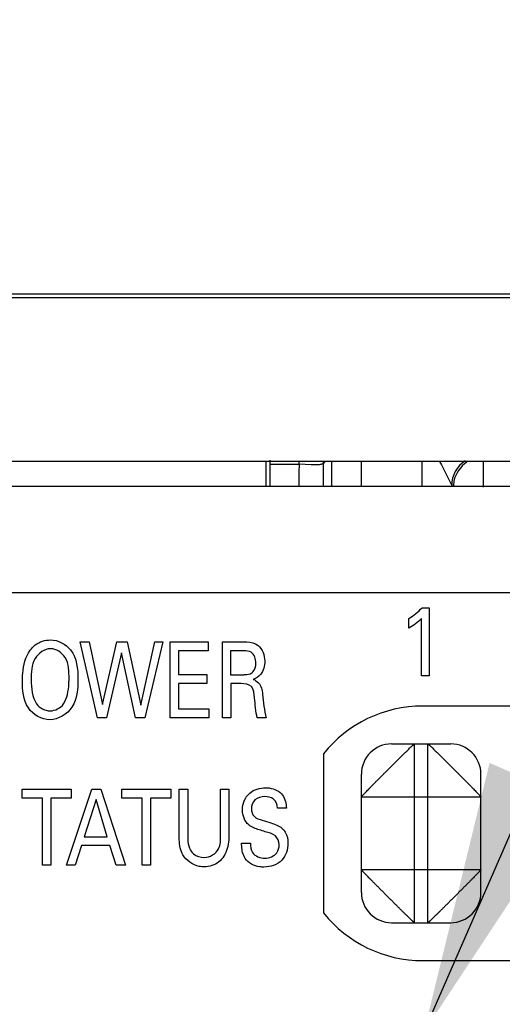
# Model space of a CAD drawing. Header units: inches. Extents: x 0 to 34, y 0 to 22.
# Tile 84 of 111: x 14.989 to 15.307, y 19.412 to 20.062. Entities that reach past the tile are written whole.
import ezdxf

# ---------------------------------------------------------------- set-up
doc = ezdxf.new("R2010")
doc.units = ezdxf.units.IN
doc.header["$LTSCALE"] = 1.87
doc.header["$MEASUREMENT"] = 0
doc.layers.get('0').update_dxf_attribs({"linetype": 'CONTINUOUS'})
for name, color, linetype in [('02___PRT_ALL_AXES', 7, 'CONTINUOUS'), ('ARTWORK', 7, 'CONTINUOUS'), ('DETAIL', 7, 'CONTINUOUS')]:
    doc.layers.add(name, color=color, linetype=linetype)
doc.styles.get("Standard").update_dxf_attribs({"font": 'txt', "width": 0.8})
doc.dimstyles.get("Standard").update_dxf_attribs({"dimtxt": 0.125, "dimasz": 0.18, "dimexe": 0.125, "dimexo": 0.0625, "dimgap": 0.09, "dimtad": 0, "dimtih": 1, "dimtoh": 1, "dimdec": 3, "dimzin": 4, "dimdsep": 46, "dimtxsty": 'STANDARD', "dimblk": '_FILLED', "dimblk1": '_FILLED', "dimblk2": '_FILLED', "dimcen": 0.09, "dimadec": 0, "dimazin": 0, "dimtol": 1, "dimtp": 0.01, "dimtm": 0.01, "dimtfac": 1, "dimtdec": 3, "dimtofl": 0, "dimtmove": 0, "dimatfit": 3, "dimldrblk": '_FILLED', "dimfxl": 1, "dimtolj": 1, "dimtzin": 4, "dimarcsym": 0})

# ---------------------------------------------------------------- blocks, each defined once
blk = doc.blocks.new('_FILLED')
at = {"color": 0, "linetype": 'BYBLOCK'}
blk.add_solid([(0, 0), (-1, 0.1736), (-1, -0.1736)], dxfattribs=at)

msp = doc.modelspace()

# ---------------------------------------------------------------- linework, layer by layer
at = {"color": 7, "linetype": 'CONTINUOUS'}
for p, q in [((14.80655, 19.88076), (17.66669, 19.88076)), ((14.81084, 19.87817), (17.64084, 19.87817)), ((14.81084, 19.77017), (17.64084, 19.77017)), ((15.17342, 19.76834), (15.17332, 19.77017)), ((15.1813, 19.76778), (15.17344, 19.76834)), ((15.19058, 19.77017), (15.18936, 19.76895)), ((15.18936, 19.75366), (15.18936, 19.76895)), ((15.19463, 19.77017), (15.19463, 19.75366)), ((15.21431, 19.77017), (15.21431, 19.75366)), ((15.25437, 19.77017), (15.25437, 19.75366)), ((15.26603, 19.77014), (15.26723, 19.76774)), ((15.29477, 19.77017), (15.29477, 19.75306)), ((15.26723, 19.76774), (15.27405, 19.7541)), ((15.23438, 19.58366), (15.27338, 19.58366)), ((15.24938, 19.46566), (15.24938, 19.58366)), ((15.25838, 19.46566), (15.25838, 19.58366)), ((15.21438, 19.48566), (15.21438, 19.56366)), ((15.29338, 19.48566), (15.29338, 19.56366)), ((15.21438, 19.54866), (15.29338, 19.54866)), ((15.21438, 19.50066), (15.29338, 19.50066)), ((15.23438, 19.46566), (15.27338, 19.46566))]:
    msp.add_line(p, q, dxfattribs=at)
at = {"color": 3, "linetype": 'CONTINUOUS'}
for p, q in [((15.15144, 19.75366), (15.15144, 19.77017)), ((14.5722, 19.75366), (17.62284, 19.75366)), ((14.5022, 19.68366), (17.69284, 19.68366))]:
    msp.add_line(p, q, dxfattribs=at)
at = {"color": 7, "linetype": 'CONTINUOUS'}
for centre, radius, start, end in [((12.71474, 19.77121), 2.45871, 359.59108, 359.9332), ((15.16971, 19.76895), 0.01966, 0.01582, 3.58585), ((15.29373, 19.7541), 0.01968, 123.6369, 179.98583), ((15.29486, 19.75303), 0.01977, 168.11664, 178.91917), ((15.23438, 19.56366), 0.02, 90, 180), ((15.27338, 19.56366), 0.02, 0, 90), ((15.23438, 19.48566), 0.02, 180, 270), ((15.27338, 19.48566), 0.02, 270, 360)]:
    msp.add_arc(centre, radius, start, end, dxfattribs=at)
for points, knots in [([(15.18715, 19.768), (15.18676, 19.76795), (15.18482, 19.76775), (15.18286, 19.76774), (15.1813, 19.76778)], [0, 0, 0, 0, 0.200443, 1, 1, 1, 1]), ([(15.18936, 19.76895), (15.18933, 19.76868), (15.18845, 19.76817), (15.1877, 19.76808), (15.18715, 19.768)], [0, 0, 0, 0, 0.33111, 1, 1, 1, 1]), ([(15.21438, 19.54866), (15.21438, 19.54867), (15.21439, 19.54869), (15.21441, 19.54874), (15.21447, 19.54882), (15.21458, 19.54895), (15.21472, 19.54911), (15.21491, 19.54931), (15.21514, 19.54955), (15.2154, 19.54983), (15.21571, 19.55015), (15.21605, 19.5505), (15.21658, 19.55105), (15.21734, 19.55183), (15.21834, 19.55286), (15.21948, 19.55403), (15.22072, 19.55533), (15.22182, 19.55648), (15.22276, 19.55745), (15.22376, 19.55845), (15.22506, 19.55974), (15.22639, 19.56105), (15.22747, 19.56213), (15.22858, 19.56325), (15.22998, 19.56467), (15.23166, 19.56638), (15.23337, 19.56807), (15.23479, 19.56947), (15.23591, 19.57057), (15.237, 19.57165), (15.23831, 19.57298), (15.23984, 19.57452), (15.24131, 19.57597), (15.24271, 19.57733), (15.24401, 19.57857), (15.24517, 19.5797), (15.24621, 19.58071), (15.24699, 19.58146), (15.24754, 19.58199), (15.2479, 19.58234), (15.24822, 19.58264), (15.2485, 19.58291), (15.24875, 19.58313), (15.24893, 19.5833), (15.24906, 19.5834), (15.24913, 19.58347), (15.2492, 19.58353), (15.24926, 19.58358), (15.2493, 19.58361), (15.24934, 19.58364), (15.24936, 19.58365), (15.24937, 19.58366), (15.24938, 19.58366), (15.24938, 19.58366)], [0, 0, 0, 0, 0.0005, 0.001227, 0.00344, 0.006721, 0.011104, 0.016612, 0.023263, 0.031051, 0.039954, 0.04995, 0.061015, 0.086265, 0.115499, 0.148498, 0.184987, 0.22447, 0.245161, 0.266398, 0.31034, 0.356022, 0.379434, 0.403171, 0.451362, 0.500066, 0.548763, 0.596946, 0.620689, 0.644115, 0.689843, 0.733814, 0.775713, 0.815119, 0.851537, 0.88451, 0.913757, 0.939043, 0.950135, 0.960167, 0.969121, 0.97698, 0.983726, 0.989339, 0.991713, 0.993795, 0.995582, 0.997071, 0.998259, 0.999143, 0.999722, 0.999898, 1, 1, 1, 1]), ([(15.25838, 19.58366), (15.25839, 19.58366), (15.25841, 19.58366), (15.25846, 19.58363), (15.25854, 19.58357), (15.25867, 19.58346), (15.25883, 19.58332), (15.25903, 19.58313), (15.25927, 19.58291), (15.25955, 19.58264), (15.25987, 19.58234), (15.26022, 19.58199), (15.26077, 19.58146), (15.26155, 19.58071), (15.26258, 19.5797), (15.26375, 19.57857), (15.26505, 19.57733), (15.2662, 19.57622), (15.26716, 19.57528), (15.26817, 19.57428), (15.26946, 19.57298), (15.27077, 19.57165), (15.27185, 19.57057), (15.27297, 19.56946), (15.27439, 19.56807), (15.2761, 19.56638), (15.27779, 19.56467), (15.27918, 19.56325), (15.28029, 19.56213), (15.28137, 19.56105), (15.2827, 19.55973), (15.28424, 19.5582), (15.28569, 19.55673), (15.28704, 19.55533), (15.28829, 19.55404), (15.28942, 19.55287), (15.29043, 19.55183), (15.29118, 19.55106), (15.29171, 19.5505), (15.29206, 19.55014), (15.29236, 19.54982), (15.29263, 19.54954), (15.29285, 19.54929), (15.29301, 19.54911), (15.29312, 19.54899), (15.29319, 19.54891), (15.29325, 19.54884), (15.29329, 19.54878), (15.29333, 19.54874), (15.29336, 19.5487), (15.29337, 19.54868), (15.29338, 19.54867), (15.29338, 19.54866), (15.29338, 19.54866)], [0, 0, 0, 0, 0.0005, 0.001227, 0.00344, 0.006721, 0.011104, 0.016612, 0.023263, 0.031051, 0.039954, 0.04995, 0.061015, 0.086265, 0.115499, 0.148498, 0.184987, 0.22447, 0.245161, 0.266398, 0.31034, 0.356022, 0.379434, 0.403171, 0.451362, 0.500066, 0.548763, 0.596946, 0.620689, 0.644115, 0.689843, 0.733814, 0.775713, 0.815119, 0.851537, 0.88451, 0.913757, 0.939043, 0.950135, 0.960167, 0.969121, 0.97698, 0.983726, 0.989339, 0.991713, 0.993795, 0.995582, 0.997071, 0.998259, 0.999143, 0.999722, 0.999898, 1, 1, 1, 1]), ([(15.24938, 19.46566), (15.24938, 19.46566), (15.24937, 19.46566), (15.24936, 19.46567), (15.24934, 19.46569), (15.2493, 19.46571), (15.24926, 19.46575), (15.2492, 19.46579), (15.24913, 19.46585), (15.24906, 19.46592), (15.24893, 19.46603), (15.24875, 19.46619), (15.2485, 19.46642), (15.24822, 19.46668), (15.2479, 19.46699), (15.24754, 19.46733), (15.24699, 19.46786), (15.24621, 19.46861), (15.24517, 19.46962), (15.24401, 19.47075), (15.24271, 19.472), (15.24131, 19.47335), (15.23984, 19.4748), (15.23831, 19.47634), (15.237, 19.47767), (15.23591, 19.47875), (15.23479, 19.47986), (15.23337, 19.48125), (15.23166, 19.48294), (15.22998, 19.48465), (15.22858, 19.48607), (15.22747, 19.48719), (15.22639, 19.48828), (15.22506, 19.48959), (15.22376, 19.49087), (15.22276, 19.49188), (15.22182, 19.49284), (15.22072, 19.49399), (15.21948, 19.49529), (15.21834, 19.49646), (15.21734, 19.4975), (15.21658, 19.49827), (15.21605, 19.49882), (15.21571, 19.49918), (15.2154, 19.4995), (15.21514, 19.49977), (15.21491, 19.50001), (15.21472, 19.50021), (15.21458, 19.50038), (15.21447, 19.5005), (15.21441, 19.50058), (15.21439, 19.50063), (15.21438, 19.50065), (15.21438, 19.50066)], [0, 0, 0, 0, 0.000102, 0.000278, 0.000857, 0.001741, 0.002929, 0.004418, 0.006205, 0.008287, 0.010661, 0.016274, 0.02302, 0.030879, 0.039833, 0.049865, 0.060957, 0.086243, 0.11549, 0.148463, 0.184881, 0.224287, 0.266186, 0.310157, 0.355885, 0.379311, 0.403054, 0.451237, 0.499934, 0.548638, 0.596829, 0.620566, 0.643978, 0.68966, 0.733602, 0.754839, 0.77553, 0.815013, 0.851502, 0.884501, 0.913735, 0.938985, 0.95005, 0.960046, 0.968949, 0.976737, 0.983388, 0.988896, 0.993279, 0.99656, 0.998773, 0.9995, 1, 1, 1, 1]), ([(15.29338, 19.50066), (15.29338, 19.50065), (15.29338, 19.50063), (15.29335, 19.50058), (15.29329, 19.5005), (15.29318, 19.50038), (15.29304, 19.50021), (15.29285, 19.50001), (15.29263, 19.49977), (15.29236, 19.4995), (15.29206, 19.49918), (15.29171, 19.49882), (15.29118, 19.49827), (15.29043, 19.4975), (15.28942, 19.49646), (15.28829, 19.49529), (15.28704, 19.49399), (15.28594, 19.49284), (15.285, 19.49188), (15.284, 19.49087), (15.2827, 19.48959), (15.28137, 19.48828), (15.28029, 19.48719), (15.27918, 19.48607), (15.27779, 19.48465), (15.2761, 19.48294), (15.27439, 19.48125), (15.27297, 19.47986), (15.27185, 19.47875), (15.27076, 19.47767), (15.26945, 19.47634), (15.26792, 19.4748), (15.26645, 19.47335), (15.26505, 19.472), (15.26376, 19.47075), (15.26259, 19.46962), (15.26155, 19.46861), (15.26077, 19.46786), (15.26022, 19.46733), (15.25986, 19.46699), (15.25954, 19.46668), (15.25926, 19.46642), (15.25901, 19.46619), (15.25883, 19.46603), (15.25871, 19.46592), (15.25863, 19.46585), (15.25856, 19.46579), (15.2585, 19.46575), (15.25846, 19.46571), (15.25842, 19.46569), (15.2584, 19.46567), (15.25839, 19.46566), (15.25838, 19.46566), (15.25838, 19.46566)], [0, 0, 0, 0, 0.0005, 0.001227, 0.00344, 0.006721, 0.011104, 0.016612, 0.023263, 0.031051, 0.039954, 0.04995, 0.061015, 0.086265, 0.115499, 0.148498, 0.184987, 0.22447, 0.245161, 0.266398, 0.31034, 0.356022, 0.379434, 0.403171, 0.451362, 0.500066, 0.548763, 0.596946, 0.620689, 0.644115, 0.689843, 0.733814, 0.775713, 0.815119, 0.851537, 0.88451, 0.913757, 0.939043, 0.950135, 0.960167, 0.969121, 0.97698, 0.983726, 0.989339, 0.991713, 0.993795, 0.995582, 0.997071, 0.998259, 0.999143, 0.999722, 0.999898, 1, 1, 1, 1])]:
    msp.add_open_spline(points, degree=3, knots=knots, dxfattribs=at)
msp.add_open_spline([(15.28401, 19.76954), (15.27981, 19.76679), (15.27655, 19.76201), (15.27551, 19.7571)], degree=3, dxfattribs=at)
at = {"layer": '02___PRT_ALL_AXES', "color": 7, "linetype": 'CONTINUOUS'}
for p, q in [((15.15388, 19.77097), (15.15388, 19.75366)), ((15.15388, 19.76834), (15.17344, 19.76834))]:
    msp.add_line(p, q, dxfattribs=at)
at = {"layer": '02___PRT_ALL_AXES', "color": 3, "linetype": 'CONTINUOUS'}
for p, q in [((15.55277, 19.60866), (15.25491, 19.60866)), ((15.18934, 19.57716), (15.18934, 19.47216)), ((15.25491, 19.44066), (15.55277, 19.44066))]:
    msp.add_line(p, q, dxfattribs=at)
for start, end in [(90, 141.31781), (218.68219, 270)]:
    msp.add_arc((15.25491, 19.52466), 0.084, start, end, dxfattribs=at)
at = {"layer": 'ARTWORK', "color": 40, "linetype": 'CONTINUOUS'}
for p, q in [((15.25449, 19.67347), (15.25911, 19.67347)), ((15.25911, 19.67347), (15.25911, 19.62866)), ((15.24581, 19.65994), (15.24581, 19.66642)), ((15.25414, 19.62866), (15.25414, 19.66642)), ((15.04016, 19.60077), (15.02878, 19.65096)), ((15.02878, 19.65096), (15.03472, 19.65096)), ((15.03472, 19.65096), (15.04338, 19.60966)), ((15.04338, 19.60966), (15.05293, 19.65096)), ((15.05293, 19.65096), (15.05981, 19.65096)), ((15.05981, 19.65096), (15.06887, 19.60932)), ((15.06887, 19.60932), (15.07797, 19.65096)), ((15.08341, 19.65096), (15.07153, 19.60077)), ((15.07797, 19.65096), (15.08341, 19.65096)), ((15.08811, 19.60077), (15.08811, 19.65096)), ((15.08811, 19.65096), (15.11326, 19.65096)), ((15.11326, 19.65096), (15.11326, 19.64504)), ((15.12261, 19.60077), (15.12261, 19.65096)), ((15.12261, 19.65096), (15.13693, 19.65096)), ((15.09366, 19.64504), (15.09366, 19.62941)), ((15.11326, 19.64504), (15.09366, 19.64504)), ((15.128, 19.64511), (15.128, 19.62934)), ((15.13677, 19.64511), (15.128, 19.64511)), ((15.0561, 19.64365), (15.04615, 19.60077)), ((15.06537, 19.60077), (15.0561, 19.64365)), ((15.09366, 19.62941), (15.11232, 19.62941)), ((15.11232, 19.62941), (15.11232, 19.62357)), ((15.128, 19.62934), (15.13677, 19.62934)), ((15.25911, 19.62866), (15.25414, 19.62866)), ((15.09366, 19.62357), (15.09366, 19.60688)), ((15.11232, 19.62357), (15.09366, 19.62357)), ((15.12811, 19.62342), (15.12811, 19.60077)), ((15.1351, 19.62342), (15.12811, 19.62342)), ((15.09366, 19.60688), (15.11371, 19.60688)), ((15.11371, 19.60688), (15.11371, 19.60077)), ((15.04615, 19.60077), (15.04016, 19.60077)), ((15.07153, 19.60077), (15.06537, 19.60077)), ((15.11371, 19.60077), (15.08811, 19.60077)), ((15.12811, 19.60077), (15.12261, 19.60077)), ((15.15165, 19.60077), (15.14571, 19.60077)), ((14.9905, 19.54782), (14.9905, 19.55374)), ((14.9905, 19.55374), (15.02287, 19.55374)), ((15.01962, 19.50354), (15.0365, 19.55374)), ((15.02287, 19.55374), (15.02287, 19.54782)), ((15.0365, 19.55374), (15.04244, 19.55374)), ((15.04244, 19.55374), (15.05865, 19.50354)), ((15.05623, 19.54782), (15.05623, 19.55374)), ((15.05623, 19.55374), (15.08859, 19.55374)), ((15.08859, 19.55374), (15.08859, 19.54782)), ((15.09416, 19.52315), (15.09416, 19.55374)), ((15.09416, 19.55374), (15.09972, 19.55374)), ((15.09972, 19.55374), (15.09972, 19.52266)), ((15.12149, 19.52294), (15.12149, 19.55374)), ((15.12149, 19.55374), (15.12687, 19.55374)), ((15.12687, 19.55374), (15.12687, 19.5228)), ((15.00394, 19.54782), (14.9905, 19.54782)), ((15.00394, 19.50354), (15.00394, 19.54782)), ((15.00944, 19.54782), (15.00944, 19.50354)), ((15.02287, 19.54782), (15.00944, 19.54782)), ((15.06966, 19.54782), (15.05623, 19.54782)), ((15.06966, 19.50354), (15.06966, 19.54782)), ((15.07516, 19.54782), (15.07516, 19.50354)), ((15.08859, 19.54782), (15.07516, 19.54782)), ((15.03922, 19.54685), (15.03144, 19.52224)), ((15.0466, 19.52224), (15.03922, 19.54685)), ((15.16487, 19.54122), (15.1591, 19.54122)), ((15.03144, 19.52224), (15.0466, 19.52224)), ((15.02967, 19.51661), (15.02534, 19.50354)), ((15.04826, 19.51661), (15.02967, 19.51661)), ((15.0526, 19.50354), (15.04826, 19.51661)), ((15.13533, 19.51821), (15.1411, 19.51821)), ((15.00944, 19.50354), (15.00394, 19.50354)), ((15.02534, 19.50354), (15.01962, 19.50354)), ((15.05865, 19.50354), (15.0526, 19.50354)), ((15.07516, 19.50354), (15.06966, 19.50354))]:
    msp.add_line(p, q, dxfattribs=at)
for points in [[(15.24581, 19.66642), (15.24894, 19.66846), (15.25194, 19.67076), (15.25449, 19.67347)], [(15.25414, 19.66642), (15.25171, 19.66387), (15.24884, 19.66173), (15.24581, 19.65994)], [(15.14616, 19.64859), (15.14907, 19.64629), (15.1506, 19.64209), (15.1506, 19.63837)], [(15.1506, 19.63837), (15.1506, 19.63526), (15.14971, 19.63191), (15.14776, 19.62947)], [(14.99644, 19.62593), (14.99644, 19.62052), (14.99706, 19.61463), (15, 19.61008)], [(15.14776, 19.62947), (15.14657, 19.62798), (15.14485, 19.62683), (15.14304, 19.6262)], [(15.14571, 19.60077), (15.14456, 19.60508), (15.14433, 19.6096), (15.14388, 19.61405)], [(15.14915, 19.61655), (15.14965, 19.61124), (15.15022, 19.6059), (15.15165, 19.60077)], [(15, 19.61008), (15.0018, 19.60727), (15.00555, 19.60549), (15.00888, 19.60549)], [(15.00888, 19.60549), (15.01221, 19.60549), (15.01591, 19.60731), (15.01777, 19.61008)], [(15.16243, 19.54977), (15.16417, 19.54737), (15.16471, 19.54418), (15.16487, 19.54122)], [(15.14005, 19.53017), (15.13733, 19.53248), (15.13588, 19.53647), (15.13588, 19.54004)]]:
    msp.add_open_spline(points, degree=3, dxfattribs=at)
for points, knots in [([(14.99578, 19.64553), (14.99673, 19.64681), (15.00027, 19.6506), (15.00563, 19.65227), (15.00916, 19.65227)], [0, 0, 0, 0, 0.310804, 1, 1, 1, 1]), ([(15.00916, 19.65227), (15.01408, 19.65227), (15.02617, 19.64594), (15.02726, 19.633), (15.02726, 19.62635)], [0, 0, 0, 0, 0.425148, 1, 1, 1, 1]), ([(15.13693, 19.65096), (15.13757, 19.65096), (15.14073, 19.65094), (15.14416, 19.6502), (15.14616, 19.64859)], [0, 0, 0, 0, 0.197684, 1, 1, 1, 1]), ([(14.99061, 19.62551), (14.99061, 19.62708), (14.99087, 19.63397), (14.99258, 19.64122), (14.99578, 19.64553)], [0, 0, 0, 0, 0.226066, 1, 1, 1, 1]), ([(15.00921, 19.64643), (15.0052, 19.64643), (14.99642, 19.64014), (14.99644, 19.63071), (14.99644, 19.62593)], [0, 0, 0, 0, 0.456303, 1, 1, 1, 1]), ([(15.02137, 19.62642), (15.02137, 19.63126), (15.02152, 19.64056), (15.01292, 19.64643), (15.00921, 19.64643)], [0, 0, 0, 0, 0.566642, 1, 1, 1, 1]), ([(15.14477, 19.63698), (15.14477, 19.63958), (15.14311, 19.64473), (15.13842, 19.64511), (15.13677, 19.64511)], [0, 0, 0, 0, 0.612098, 1, 1, 1, 1]), ([(15.14205, 19.63045), (15.14232, 19.63065), (15.14411, 19.63226), (15.14477, 19.63492), (15.14477, 19.63698)], [0, 0, 0, 0, 0.139856, 1, 1, 1, 1]), ([(15.00871, 19.59959), (15.00332, 19.59959), (14.99122, 19.60665), (14.99061, 19.61933), (14.99061, 19.62551)], [0, 0, 0, 0, 0.46588, 1, 1, 1, 1]), ([(15.02726, 19.62635), (15.02726, 19.62008), (15.0266, 19.6072), (15.01433, 19.59959), (15.00871, 19.59959)], [0, 0, 0, 0, 0.527295, 1, 1, 1, 1]), ([(15.01777, 19.61008), (15.02023, 19.61385), (15.02119, 19.61976), (15.02137, 19.62532), (15.02137, 19.62642)], [0, 0, 0, 0, 0.804389, 1, 1, 1, 1]), ([(15.13677, 19.62934), (15.13706, 19.62934), (15.13885, 19.62938), (15.14083, 19.62955), (15.14205, 19.63045)], [0, 0, 0, 0, 0.161104, 1, 1, 1, 1]), ([(15.14304, 19.6262), (15.14554, 19.62539), (15.14874, 19.62186), (15.14904, 19.61788), (15.14915, 19.61655)], [0, 0, 0, 0, 0.66201, 1, 1, 1, 1]), ([(15.14388, 19.61405), (15.14365, 19.61661), (15.14333, 19.62257), (15.13742, 19.62342), (15.1351, 19.62342)], [0, 0, 0, 0, 0.526643, 1, 1, 1, 1]), ([(15.13588, 19.54004), (15.13588, 19.54409), (15.13913, 19.55251), (15.14748, 19.55471), (15.15116, 19.55471)], [0, 0, 0, 0, 0.524066, 1, 1, 1, 1]), ([(15.15116, 19.55471), (15.15197, 19.55471), (15.1561, 19.55448), (15.16044, 19.55247), (15.16243, 19.54977)], [0, 0, 0, 0, 0.195148, 1, 1, 1, 1]), ([(15.15065, 19.54887), (15.14836, 19.54887), (15.14343, 19.54771), (15.14177, 19.54287), (15.14177, 19.54073)], [0, 0, 0, 0, 0.518371, 1, 1, 1, 1]), ([(15.1591, 19.54122), (15.159, 19.54348), (15.15723, 19.54819), (15.15258, 19.54887), (15.15065, 19.54887)], [0, 0, 0, 0, 0.540021, 1, 1, 1, 1]), ([(15.14177, 19.54073), (15.14177, 19.53902), (15.14308, 19.53493), (15.14706, 19.53387), (15.14899, 19.5333)], [0, 0, 0, 0, 0.460843, 1, 1, 1, 1]), ([(15.15093, 19.52572), (15.1496, 19.52613), (15.14589, 19.52729), (15.14198, 19.52853), (15.14005, 19.53017)], [0, 0, 0, 0, 0.354366, 1, 1, 1, 1]), ([(15.14899, 19.5333), (15.1509, 19.53268), (15.1553, 19.53129), (15.15988, 19.52972), (15.16192, 19.52801)], [0, 0, 0, 0, 0.429293, 1, 1, 1, 1]), ([(15.16192, 19.52801), (15.16279, 19.5273), (15.16523, 19.52443), (15.16593, 19.52056), (15.16593, 19.518)], [0, 0, 0, 0, 0.305676, 1, 1, 1, 1]), ([(15.09649, 19.5105), (15.09617, 19.5111), (15.0943, 19.51501), (15.09416, 19.51952), (15.09416, 19.52315)], [0, 0, 0, 0, 0.158797, 1, 1, 1, 1]), ([(15.09972, 19.52266), (15.09972, 19.52151), (15.09981, 19.51843), (15.10053, 19.5153), (15.10149, 19.51362)], [0, 0, 0, 0, 0.374351, 1, 1, 1, 1]), ([(15.11065, 19.50869), (15.11435, 19.50869), (15.12149, 19.51306), (15.12149, 19.52008), (15.12149, 19.52294)], [0, 0, 0, 0, 0.563687, 1, 1, 1, 1]), ([(15.12687, 19.5228), (15.12687, 19.52195), (15.12681, 19.51737), (15.12563, 19.51262), (15.12359, 19.50945)], [0, 0, 0, 0, 0.182896, 1, 1, 1, 1]), ([(15.16015, 19.51724), (15.16015, 19.51931), (15.15806, 19.52417), (15.15324, 19.525), (15.15093, 19.52572)], [0, 0, 0, 0, 0.461443, 1, 1, 1, 1]), ([(15.13766, 19.50806), (15.13619, 19.51044), (15.13536, 19.51404), (15.13533, 19.51751), (15.13533, 19.51821)], [0, 0, 0, 0, 0.799795, 1, 1, 1, 1]), ([(15.1411, 19.51821), (15.14117, 19.51607), (15.1416, 19.51034), (15.14776, 19.50827), (15.15077, 19.50827)], [0, 0, 0, 0, 0.416104, 1, 1, 1, 1]), ([(15.16593, 19.518), (15.16593, 19.51405), (15.16328, 19.50514), (15.15429, 19.50236), (15.1501, 19.50236)], [0, 0, 0, 0, 0.485296, 1, 1, 1, 1]), ([(15.15077, 19.50827), (15.15363, 19.50827), (15.15902, 19.51029), (15.16015, 19.51536), (15.16015, 19.51724)], [0, 0, 0, 0, 0.603241, 1, 1, 1, 1]), ([(15.11065, 19.5025), (15.10956, 19.5025), (15.10404, 19.50297), (15.09866, 19.50662), (15.09649, 19.5105)], [0, 0, 0, 0, 0.198413, 1, 1, 1, 1]), ([(15.10149, 19.51362), (15.10206, 19.51268), (15.10432, 19.50981), (15.10817, 19.50869), (15.11065, 19.50869)], [0, 0, 0, 0, 0.305744, 1, 1, 1, 1]), ([(15.12359, 19.50945), (15.12271, 19.50806), (15.11936, 19.50416), (15.11405, 19.5025), (15.11065, 19.5025)], [0, 0, 0, 0, 0.326357, 1, 1, 1, 1]), ([(15.1501, 19.50236), (15.14917, 19.50236), (15.14458, 19.50259), (15.13962, 19.50492), (15.13766, 19.50806)], [0, 0, 0, 0, 0.200641, 1, 1, 1, 1])]:
    msp.add_open_spline(points, degree=3, knots=knots, dxfattribs=at)

# ---------------------------------------------------------------- leaders
at = {"layer": 'DETAIL', "color": 2, "linetype": 'CONTINUOUS'}
msp.add_leader([(15.25571, 19.39364), (15.81174, 20.66769), (15.99174, 20.66769)], dimstyle='STANDARD', override={"dimtad": 0}, dxfattribs=at)

doc.saveas('drawing.dxf')
